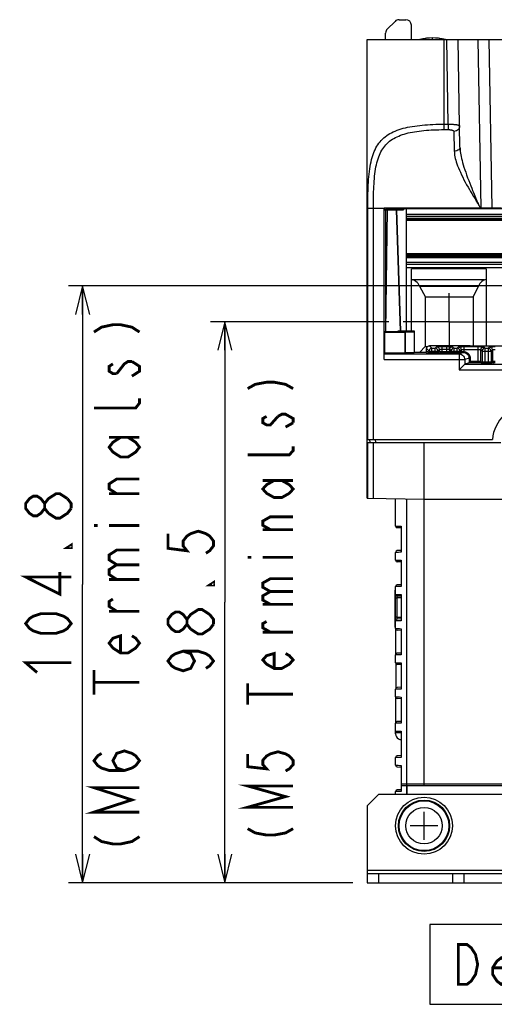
# Model space of a CAD drawing. Extents: x 30 to 410, y 34 to 287.
# Tile 38 of 66: x 234 to 267, y 37 to 107. Entities that reach past the tile are written whole.
import ezdxf

# ---------------------------------------------------------------- set-up
doc = ezdxf.new("R2010")
doc.units = 0
doc.header["$LTSCALE"] = 23.1
doc.linetypes.add('CENTER', pattern=[0.6, 0.375, -0.075, 0.075, -0.075])
doc.layers.get('0').update_dxf_attribs({"linetype": 'CONTINUOUS'})
for name, color, linetype in [('ALL_AXIS', 7, 'CONTINUOUS'), ('ALL_CURVE', 7, 'CONTINUOUS'), ('ALL_DIM', 7, 'CONTINUOUS'), ('ALL_FEATURES', 7, 'CONTINUOUS'), ('ALL_NOTE', 7, 'CONTINUOUS')]:
    doc.layers.add(name, color=color, linetype=linetype)
doc.dimstyles.get("Standard").update_dxf_attribs({"dimtxt": 2.5, "dimasz": 2.5, "dimexe": 1.25, "dimexo": 0.625, "dimtad": 1, "dimcen": 2.5, "dimazin": 3, "dimtfac": 1, "dimtmove": 0, "dimatfit": 3})

# ---------------------------------------------------------------- blocks, each defined once
blk = doc.blocks.new('_OPEN')
at = {"color": 0, "linetype": 'BYBLOCK'}
for p, q in [((0, 0), (-1, 0.25)), ((-1, -0.25), (0, 0)), ((-1, 0), (0, 0))]:
    blk.add_line(p, q, dxfattribs=at)
blk = doc.blocks.new('*D38')
at = {"layer": 'ALL_DIM', "color": 2, "linetype": 'CONTINUOUS'}
for p, q in [((259.611, 85.332), (247.085, 85.332)), ((248.085, 85.332), (248.085, 65.637)), ((248.085, 45.942), (248.085, 65.637)), ((257.085, 45.942), (247.085, 45.942))]:
    blk.add_line(p, q, dxfattribs=at)
at = {"layer": 'ALL_DIM', "color": 2, "linetype": 'CONTINUOUS', "xscale": 2, "yscale": 2, "zscale": 2}
for p, rotation in [((248.085, 85.332), 90), ((248.085, 45.942), 270)]:
    blk.add_blockref('_OPEN', p, dxfattribs=dict(at, rotation=rotation))
blk = doc.blocks.new('*D40')
at = {"layer": 'ALL_DIM', "color": 2, "linetype": 'CONTINUOUS'}
for p, q in [((277.674, 87.842), (237.085, 87.842)), ((238.085, 87.842), (238.085, 66.892)), ((238.085, 45.942), (238.085, 66.892)), ((257.085, 45.942), (237.085, 45.942))]:
    blk.add_line(p, q, dxfattribs=at)
at = {"layer": 'ALL_DIM', "color": 2, "linetype": 'CONTINUOUS', "xscale": 2, "yscale": 2, "zscale": 2}
for p, rotation in [((238.085, 87.842), 90), ((238.085, 45.942), 270)]:
    blk.add_blockref('_OPEN', p, dxfattribs=dict(at, rotation=rotation))

msp = doc.modelspace()

# ---------------------------------------------------------------- linework, layer by layer
at = {"layer": 'ALL_AXIS', "color": 7, "linetype": 'CENTER'}
for q in [(263.855, 87.332), (260.611, 85.332), (263.855, 83.332), (279.086, 85.332)]:
    msp.add_line((263.855, 85.332), q, dxfattribs=at)
at = {"layer": 'ALL_AXIS', "color": 7, "linetype": 'CONTINUOUS'}
for radius in [2, 1.8]:
    msp.add_circle((262.085, 49.942), radius, dxfattribs=at)
at = {"layer": 'ALL_AXIS', "color": 9, "linetype": 'CONTINUOUS'}
for radius in [1.749, 1.282]:
    msp.add_circle((262.085, 49.942), radius, dxfattribs=at)
at = {"layer": 'ALL_AXIS', "color": 7, "linetype": 'CONTINUOUS'}
msp.add_arc((262.685, 101.662), 3.6, 75.46217, 104.53783, dxfattribs=at)
at = {"layer": 'ALL_CURVE', "color": 40, "linetype": 'CONTINUOUS'}
for p, q in [((262.685, 105.163), (262.685, 105.262)), ((262.085, 48.962), (262.085, 50.922)), ((263.065, 49.942), (261.105, 49.942))]:
    msp.add_line(p, q, dxfattribs=at)
msp.add_arc((262.685, 101.662), 3.6, 76.5066, 103.4934, dxfattribs=at)
at = {"layer": 'ALL_DIM', "color": 2, "linetype": 'CONTINUOUS', "const_width": 0.2}
for points in [[(238.885, 84.608), (239.419, 84.952), (240.219, 85.124), (240.752, 85.124), (241.552, 84.952), (242.085, 84.608)], [(240.219, 82.372), (239.952, 82.2), (239.952, 81.856), (240.219, 81.684), (240.485, 81.684)], [(240.485, 81.684), (241.019, 82.372), (241.285, 82.544), (241.552, 82.544)], [(241.552, 82.544), (242.085, 82.2), (242.085, 81.856), (241.819, 81.684), (241.552, 81.512)], [(242.085, 79.964), (242.085, 79.62), (241.819, 79.276), (238.885, 79.276)], [(241.285, 77.212), (241.819, 76.868), (242.085, 76.524), (241.819, 76.18), (241.285, 75.836), (240.752, 75.836), (240.219, 76.18), (239.952, 76.524), (240.219, 76.868), (240.752, 77.212)], [(239.952, 77.212), (242.085, 77.212)], [(240.485, 73.256), (239.952, 73.6), (239.952, 73.944), (240.485, 74.288), (242.085, 74.288)], [(235.685, 71.88), (235.419, 72.224), (235.419, 72.568), (235.685, 72.912), (235.952, 73.084), (236.219, 73.256), (236.485, 73.256), (237.019, 72.912)], [(242.085, 73.256), (239.952, 73.256)], [(235.419, 72.224), (235.152, 71.88), (234.885, 71.708), (234.619, 71.708), (234.352, 71.88), (234.085, 72.224), (234.085, 72.568), (234.352, 72.912), (234.619, 73.084), (234.885, 73.084), (235.152, 72.912), (235.419, 72.568)], [(237.019, 72.912), (237.285, 72.568), (237.285, 72.224)], [(237.285, 72.224), (237.019, 71.88), (236.752, 71.708), (236.485, 71.536), (236.219, 71.536), (235.685, 71.88)], [(238.885, 71.02), (239.152, 71.02)], [(239.952, 71.02), (242.085, 71.02)], [(244.085, 70.453), (244.085, 69.421), (245.419, 69.249), (245.152, 69.593), (245.152, 69.937), (245.419, 70.281), (245.685, 70.453), (246.219, 70.625), (246.752, 70.453), (247.019, 70.281), (247.285, 69.937), (247.285, 69.593), (247.019, 69.249), (246.752, 69.077)], [(237.285, 69.644), (237.285, 69.472), (237.019, 69.472), (237.285, 69.644)], [(240.485, 68.268), (239.952, 68.612), (239.952, 68.956), (240.485, 69.3), (242.085, 69.3)], [(237.285, 67.408), (234.085, 67.408), (236.485, 66.204), (236.485, 67.752)], [(240.485, 67.236), (239.952, 67.58), (239.952, 67.924), (240.485, 68.268), (242.085, 68.268)], [(239.952, 67.236), (242.085, 67.236)], [(247.285, 67.013), (247.285, 66.841), (247.019, 66.841), (247.285, 67.013)], [(240.485, 65), (239.952, 65.344), (239.952, 65.688), (240.219, 65.86)], [(242.085, 65), (239.952, 65)], [(245.419, 64.089), (245.152, 63.745), (244.885, 63.573), (244.619, 63.573), (244.352, 63.745), (244.085, 64.089), (244.085, 64.433), (244.352, 64.777), (244.619, 64.949), (244.885, 64.949), (245.152, 64.777), (245.419, 64.433)], [(245.685, 63.745), (245.419, 64.089), (245.419, 64.433), (245.685, 64.777), (245.952, 64.949), (246.219, 65.121), (246.485, 65.121), (247.019, 64.777)], [(237.285, 64.14), (237.019, 63.796), (236.752, 63.624), (236.219, 63.452), (235.152, 63.452), (234.619, 63.624), (234.352, 63.796), (234.085, 64.14), (234.352, 64.484), (234.619, 64.656), (235.152, 64.828), (236.219, 64.828), (236.752, 64.656), (237.019, 64.484), (237.285, 64.14)], [(247.019, 64.777), (247.285, 64.433), (247.285, 64.089)], [(247.285, 64.089), (247.019, 63.745), (246.752, 63.573), (246.485, 63.401), (246.219, 63.401), (245.685, 63.745)], [(241.552, 63.28), (241.819, 63.108), (242.085, 62.764), (241.819, 62.42), (241.285, 62.076), (240.752, 62.076), (240.219, 62.42), (239.952, 62.764), (240.219, 63.108), (240.752, 63.28), (240.752, 62.076)], [(245.152, 62.197), (245.685, 62.025), (245.952, 61.509), (245.685, 60.993), (245.152, 60.821), (244.619, 60.993), (244.352, 61.165), (244.085, 61.509), (244.352, 61.853), (244.619, 62.025), (245.152, 62.197), (246.219, 62.197), (246.752, 62.025), (247.019, 61.853), (247.285, 61.509), (247.019, 61.165), (246.752, 60.993)], [(234.885, 60.7), (234.085, 61.388), (237.285, 61.388)], [(238.885, 59.152), (238.885, 60.872)], [(238.885, 60.012), (242.085, 60.012)], [(241.019, 53.82), (240.485, 53.992), (240.219, 54.508), (240.485, 55.024), (241.019, 55.196), (241.552, 55.024), (241.819, 54.852), (242.085, 54.508), (241.819, 54.164), (241.552, 53.992), (241.019, 53.82), (239.952, 53.82), (239.419, 53.992), (239.152, 54.164), (238.885, 54.508), (239.152, 54.852), (239.419, 55.024)], [(242.085, 50.896), (238.885, 50.896), (241.552, 51.756), (238.885, 52.616), (242.085, 52.616)], [(238.885, 49.176), (239.419, 48.832), (240.219, 48.66), (240.752, 48.66), (241.552, 48.832), (242.085, 49.176)]]:
    msp.add_lwpolyline(points, dxfattribs=at)
at = {"layer": 'ALL_FEATURES', "color": 7, "linetype": 'CONTINUOUS'}
for p, q in [((260.331, 106.542), (260.797, 106.542)), ((260.048, 106.425), (259.501, 105.878)), ((261.215, 105.142), (261.197, 106.149)), ((258.085, 72.932), (258.085, 105.142)), ((258.085, 105.142), (267.845, 105.142)), ((259.376, 105.142), (259.384, 105.602)), ((264.61, 97.591), (264.479, 105.142)), ((259.285, 82.669), (259.285, 93.302)), ((259.381, 93.165), (259.285, 93.302)), ((266.852, 93.302), (259.285, 93.302)), ((259.485, 93.191), (259.381, 84.702)), ((259.381, 93.165), (259.381, 84.669)), ((259.424, 93.165), (259.381, 93.165)), ((259.423, 93.26), (259.423, 93.24)), ((267.653, 93.26), (259.423, 93.26)), ((259.423, 93.24), (260.637, 93.24)), ((259.424, 93.227), (259.424, 93.204)), ((259.424, 93.227), (260.637, 93.227)), ((259.424, 93.204), (260.637, 93.204)), ((259.424, 93.191), (259.424, 93.165)), ((259.424, 93.191), (260.637, 93.191)), ((260.133, 93.191), (260.399, 84.663)), ((260.636, 93.26), (260.637, 93.191)), ((260.855, 84.663), (260.855, 93.26)), ((278.855, 92.867), (260.855, 92.867)), ((260.855, 92.735), (278.855, 92.735)), ((278.855, 92.59), (260.855, 92.59)), ((260.855, 92.487), (278.855, 92.487)), ((260.855, 92.467), (278.855, 92.467)), ((260.855, 90.125), (278.855, 90.125)), ((278.855, 90.073), (260.855, 90.073)), ((278.855, 89.993), (260.855, 89.993)), ((260.855, 89.971), (278.855, 89.971)), ((278.855, 89.919), (260.855, 89.919)), ((260.855, 89.852), (278.855, 89.852)), ((278.855, 89.355), (260.855, 89.355)), ((261.195, 84.663), (261.195, 89.05)), ((266.455, 89.05), (261.195, 89.05)), ((266.455, 89.05), (266.455, 83.606)), ((261.195, 88.322), (261.299, 88.284)), ((261.767, 87.835), (262.195, 87.062)), ((261.767, 87.835), (265.919, 87.835)), ((265.535, 87.068), (265.919, 87.835)), ((266.341, 88.284), (266.455, 88.33)), ((262.175, 87.082), (262.175, 83.582)), ((262.175, 87.082), (262.195, 87.062)), ((265.535, 87.062), (262.175, 87.062)), ((265.535, 87.067), (265.535, 83.606)), ((259.381, 84.669), (259.331, 84.598)), ((259.331, 83.128), (259.331, 84.598)), ((259.331, 84.598), (260.751, 84.598)), ((259.381, 84.669), (259.38, 84.641)), ((259.38, 84.641), (260.247, 84.641)), ((259.38, 84.629), (259.38, 84.608)), ((259.38, 84.629), (261.382, 84.629)), ((260.761, 84.608), (259.38, 84.608)), ((260.247, 84.663), (260.247, 84.641)), ((261.416, 84.663), (260.247, 84.663)), ((260.751, 84.598), (260.761, 84.608)), ((260.751, 83.128), (260.751, 84.598)), ((260.761, 84.608), (260.761, 83.138)), ((261.382, 84.629), (261.416, 84.663)), ((261.382, 84.629), (261.383, 83.16)), ((261.415, 83.192), (261.416, 84.663)), ((259.29, 83.069), (259.331, 83.128)), ((260.751, 83.128), (259.331, 83.128)), ((260.751, 83.128), (260.761, 83.138)), ((261.361, 83.138), (260.761, 83.138)), ((261.415, 83.192), (261.361, 83.138)), ((261.415, 83.192), (262.186, 83.192)), ((262.175, 83.582), (261.785, 83.192)), ((262.175, 83.602), (262.35, 83.602)), ((262.266, 83.272), (262.266, 83.442)), ((265.322, 83.641), (262.466, 83.641)), ((265.286, 83.606), (265.322, 83.641)), ((269.279, 83.606), (265.286, 83.606)), ((265.322, 83.606), (265.322, 83.641)), ((264.951, 82.351), (264.551, 81.951)), ((265.25, 82.45), (264.952, 82.351)), ((265.33, 82.53), (265.25, 82.45)), ((258.085, 77.062), (266.893, 77.062)), ((258.085, 76.862), (267.485, 76.862)), ((258.289, 76.862), (258.285, 77.062)), ((262.085, 52.86), (262.085, 76.862)), ((258.085, 72.932), (262.085, 72.862)), ((260.085, 70.987), (260.085, 72.897)), ((262.085, 72.862), (326.085, 72.862)), ((260.485, 70.862), (260.203, 70.867)), ((260.485, 70.979), (260.485, 69.141)), ((260.485, 69.262), (260.203, 69.257)), ((260.085, 68.587), (260.085, 69.137)), ((260.485, 68.462), (260.203, 68.467)), ((260.485, 68.579), (260.485, 66.741)), ((260.045, 63.887), (260.045, 66.487)), ((260.045, 66.487), (260.085, 66.487)), ((260.085, 63.787), (260.085, 66.737)), ((260.485, 66.862), (260.203, 66.857)), ((260.485, 66.062), (260.203, 66.067)), ((260.485, 66.179), (260.485, 64.341)), ((260.485, 64.462), (260.203, 64.457)), ((260.045, 63.887), (260.085, 63.887)), ((260.485, 63.662), (260.203, 63.667)), ((260.485, 63.779), (260.485, 61.941)), ((260.085, 61.387), (260.085, 61.937)), ((260.485, 62.062), (260.203, 62.057)), ((260.485, 61.262), (260.203, 61.267)), ((260.485, 61.379), (260.485, 59.541)), ((260.085, 58.987), (260.085, 59.537)), ((260.485, 59.662), (260.203, 59.657)), ((260.485, 58.862), (260.203, 58.867)), ((260.485, 58.979), (260.485, 57.141)), ((260.085, 56.39), (260.085, 57.137)), ((260.485, 57.262), (260.203, 57.257)), ((260.485, 56.462), (260.203, 56.467)), ((260.485, 56.579), (260.485, 54.741)), ((260.085, 54.187), (260.085, 54.737)), ((260.485, 54.862), (260.203, 54.857)), ((260.203, 54.067), (260.485, 54.062)), ((260.485, 54.179), (260.485, 52.342)), ((260.885, 52.742), (260.485, 52.749)), ((260.885, 52.742), (260.885, 52.142)), ((268.551, 52.742), (260.885, 52.742)), ((258.885, 52.142), (258.085, 51.342)), ((270.685, 52.142), (258.885, 52.142)), ((260.085, 52.142), (260.085, 52.337)), ((260.485, 52.462), (260.203, 52.457)), ((258.085, 51.342), (258.085, 45.942)), ((258.085, 46.582), (330.085, 46.582)), ((258.885, 46.582), (258.885, 45.942)), ((264.085, 46.582), (264.085, 45.942)), ((264.885, 46.582), (264.885, 45.942))]:
    msp.add_line(p, q, dxfattribs=at)
at = {"layer": 'ALL_FEATURES', "color": 9, "linetype": 'CONTINUOUS'}
for p, q in [((263.485, 105.142), (263.485, 98.823)), ((263.782, 99.205), (263.679, 105.142)), ((265.878, 105.142), (266.085, 93.302)), ((266.645, 105.142), (266.852, 93.302)), ((263.485, 99.205), (263.782, 99.205)), ((263.782, 99.205), (263.782, 98.823)), ((263.485, 98.823), (263.782, 98.823)), ((264.185, 98.694), (264.211, 97.307)), ((265.859, 93.635), (265.937, 93.502)), ((258.13, 77.062), (258.13, 93.302)), ((258.13, 93.302), (259.285, 93.302)), ((258.526, 77.062), (258.526, 93.302)), ((260.461, 84.663), (260.162, 93.191)), ((278.855, 92.501), (260.855, 92.501)), ((260.855, 90.121), (278.855, 90.121)), ((278.855, 89.481), (260.855, 89.481)), ((260.855, 89.152), (278.855, 89.152)), ((266.341, 88.284), (261.299, 88.284)), ((259.29, 83.069), (264.551, 83.069)), ((262.186, 83.192), (262.355, 83.136)), ((262.266, 83.442), (262.435, 83.272)), ((262.266, 83.272), (262.435, 83.216)), ((262.435, 83.272), (262.435, 83.216)), ((262.435, 83.272), (263.055, 83.272)), ((262.466, 83.641), (262.635, 83.472)), ((262.635, 83.131), (262.635, 83.472)), ((262.635, 83.472), (262.856, 83.472)), ((262.635, 83.211), (262.856, 83.211)), ((262.635, 83.131), (262.856, 83.131)), ((262.856, 83.472), (262.961, 83.578)), ((262.856, 83.131), (262.856, 83.472)), ((263.055, 83.272), (263.161, 83.378)), ((263.055, 83.272), (263.055, 83.216)), ((263.055, 83.216), (263.161, 83.251)), ((263.135, 83.136), (263.241, 83.171)), ((263.161, 83.251), (263.161, 83.378)), ((263.326, 83.253), (263.69, 83.253)), ((263.34, 83.173), (263.69, 83.173)), ((263.361, 83.173), (263.361, 83.598)), ((263.361, 83.598), (263.69, 83.598)), ((263.361, 83.398), (263.69, 83.398)), ((263.69, 83.173), (263.69, 83.598)), ((263.69, 83.253), (263.726, 83.253)), ((263.69, 83.173), (263.711, 83.173)), ((263.711, 83.173), (263.735, 83.173)), ((263.726, 83.253), (263.765, 83.253)), ((263.81, 83.171), (263.915, 83.136)), ((263.889, 83.251), (263.889, 83.378)), ((263.889, 83.378), (263.995, 83.272)), ((263.889, 83.251), (263.995, 83.216)), ((263.995, 83.272), (263.995, 83.216)), ((263.995, 83.272), (264.615, 83.272)), ((264.089, 83.578), (264.195, 83.472)), ((264.195, 83.131), (264.195, 83.472)), ((264.195, 83.472), (264.416, 83.472)), ((264.195, 83.211), (264.416, 83.211)), ((264.195, 83.131), (264.416, 83.131)), ((264.416, 83.472), (264.507, 83.563)), ((264.416, 83.131), (264.416, 83.472)), ((264.849, 83.168), (264.551, 83.069)), ((264.551, 83.069), (264.551, 81.951)), ((264.615, 83.272), (264.706, 83.364)), ((264.615, 83.272), (264.615, 83.216)), ((264.615, 83.216), (264.706, 83.246)), ((264.695, 83.136), (264.786, 83.166)), ((264.706, 83.364), (264.706, 83.246)), ((264.897, 83.166), (264.906, 83.245)), ((264.906, 83.245), (264.906, 83.583)), ((264.906, 83.583), (265.884, 83.583)), ((264.906, 83.384), (265.884, 83.384)), ((265.884, 82.45), (265.884, 83.583)), ((266.084, 82.528), (266.084, 83.364)), ((266.084, 83.364), (266.175, 83.272)), ((266.175, 83.272), (266.175, 82.498)), ((266.175, 83.272), (266.795, 83.272)), ((266.284, 83.563), (266.375, 83.472)), ((266.375, 82.413), (266.375, 83.472)), ((266.375, 83.472), (266.596, 83.472)), ((266.596, 83.472), (266.687, 83.563)), ((266.596, 83.472), (266.596, 82.413)), ((266.795, 83.272), (266.886, 83.364)), ((266.795, 83.272), (266.795, 82.498)), ((266.886, 83.364), (266.886, 82.528)), ((259.285, 82.669), (264.951, 82.669)), ((265.25, 82.769), (264.951, 82.669)), ((264.951, 82.669), (264.951, 82.351)), ((264.952, 82.351), (269.486, 82.351)), ((265.25, 82.769), (265.25, 82.45)), ((265.25, 82.769), (265.33, 82.769)), ((265.884, 82.45), (265.25, 82.45)), ((265.33, 82.769), (265.33, 82.53)), ((265.884, 82.53), (265.33, 82.53)), ((266.095, 82.418), (266.004, 82.448)), ((266.175, 82.498), (266.084, 82.528)), ((266.596, 82.493), (266.375, 82.493)), ((266.596, 82.413), (266.375, 82.413)), ((266.886, 82.528), (266.795, 82.498)), ((266.966, 82.448), (266.875, 82.418)), ((264.551, 81.951), (269.485, 81.951)), ((258.121, 76.862), (258.121, 72.931)), ((258.512, 76.862), (258.512, 72.925)), ((258.689, 76.862), (258.685, 77.062)), ((260.871, 52.86), (260.871, 72.883)), ((260.045, 66.087), (260.085, 66.087)), ((260.085, 65.947), (260.203, 65.947)), ((260.203, 64.577), (260.203, 65.947)), ((260.485, 65.942), (260.203, 65.947)), ((260.203, 64.577), (260.085, 64.577)), ((260.203, 64.577), (260.485, 64.582)), ((260.045, 64.287), (260.085, 64.287)), ((260.884, 52.86), (260.485, 52.866)), ((260.871, 52.142), (260.871, 52.742)), ((262.085, 52.86), (260.884, 52.86)), ((268.551, 52.86), (262.085, 52.86)), ((258.085, 46.822), (330.085, 46.822))]:
    msp.add_line(p, q, dxfattribs=at)
at = {"layer": 'ALL_FEATURES', "color": 3, "linetype": 'CONTINUOUS'}
msp.add_line((258.085, 45.942), (330.085, 45.942), dxfattribs=at)
at = {"layer": 'ALL_FEATURES', "color": 9, "linetype": 'CONTINUOUS'}
for points in [[(258.13, 93.302), (258.13, 93.509), (258.132, 93.716), (258.134, 93.922), (258.138, 94.127), (258.143, 94.332), (258.149, 94.534), (258.156, 94.735), (258.166, 94.934), (258.177, 95.13), (258.19, 95.324), (258.206, 95.514), (258.224, 95.7), (258.244, 95.882), (258.268, 96.06), (258.295, 96.232), (258.325, 96.4), (258.359, 96.562), (258.396, 96.719), (258.437, 96.87), (258.482, 97.015), (258.531, 97.154), (258.584, 97.288), (258.641, 97.415), (258.702, 97.537), (258.768, 97.654), (258.838, 97.765), (258.913, 97.871), (258.993, 97.972), (259.077, 98.068), (259.165, 98.158), (259.259, 98.244), (259.357, 98.326), (259.461, 98.403), (259.569, 98.476), (259.682, 98.544), (259.801, 98.608), (259.925, 98.669), (260.053, 98.725), (260.187, 98.778), (260.326, 98.827), (260.47, 98.872), (260.619, 98.914), (260.772, 98.953), (260.931, 98.988), (261.093, 99.021), (261.26, 99.05), (261.431, 99.076), (261.606, 99.1), (261.784, 99.121), (261.965, 99.139), (262.149, 99.155), (262.335, 99.169), (262.524, 99.18), (262.714, 99.189), (262.906, 99.196), (263.098, 99.201), (263.292, 99.204), (263.485, 99.205)], [(263.782, 99.205), (263.828, 99.206), (263.874, 99.205), (263.92, 99.205), (263.965, 99.204), (264.01, 99.202), (264.054, 99.2), (264.097, 99.198), (264.139, 99.195), (264.18, 99.192), (264.22, 99.189), (264.258, 99.185), (264.295, 99.181), (264.33, 99.176), (264.363, 99.171), (264.394, 99.165), (264.423, 99.159), (264.45, 99.153), (264.475, 99.147), (264.497, 99.14), (264.517, 99.132), (264.535, 99.125), (264.55, 99.117), (264.562, 99.109), (264.572, 99.101), (264.579, 99.092), (264.583, 99.083), (264.585, 99.074)], [(264.585, 99.074), (264.576, 98.99), (264.547, 98.91), (264.5, 98.838), (264.436, 98.777), (264.36, 98.732), (264.275, 98.704), (264.185, 98.694)], [(258.526, 93.302), (258.527, 93.496), (258.528, 93.689), (258.531, 93.882), (258.534, 94.074), (258.538, 94.265), (258.544, 94.455), (258.551, 94.642), (258.56, 94.828), (258.57, 95.012), (258.582, 95.193), (258.597, 95.37), (258.613, 95.545), (258.633, 95.715), (258.655, 95.881), (258.679, 96.043), (258.707, 96.199), (258.738, 96.351), (258.773, 96.497), (258.811, 96.638), (258.852, 96.774), (258.898, 96.905), (258.947, 97.029), (259, 97.149), (259.057, 97.263), (259.118, 97.372), (259.183, 97.476), (259.252, 97.575), (259.325, 97.669), (259.403, 97.759), (259.485, 97.844), (259.572, 97.924), (259.663, 98.001), (259.759, 98.073), (259.859, 98.141), (259.964, 98.205), (260.074, 98.265), (260.188, 98.321), (260.308, 98.374), (260.431, 98.423), (260.56, 98.469), (260.693, 98.512), (260.831, 98.551), (260.973, 98.587), (261.12, 98.62), (261.271, 98.65), (261.425, 98.678), (261.583, 98.702), (261.745, 98.725), (261.91, 98.744), (262.078, 98.761), (262.248, 98.776), (262.42, 98.789), (262.595, 98.8), (262.771, 98.808), (262.948, 98.815), (263.127, 98.819), (263.306, 98.822), (263.485, 98.823)], [(263.782, 98.823), (263.805, 98.823), (263.828, 98.822), (263.851, 98.821), (263.874, 98.82), (263.896, 98.818), (263.918, 98.816), (263.94, 98.814), (263.961, 98.811), (263.981, 98.808), (264.001, 98.804), (264.02, 98.8), (264.039, 98.796), (264.056, 98.791), (264.073, 98.786), (264.088, 98.781), (264.103, 98.775), (264.117, 98.769), (264.129, 98.762), (264.14, 98.756), (264.15, 98.749), (264.159, 98.742), (264.167, 98.734), (264.173, 98.726), (264.178, 98.719), (264.182, 98.71), (264.184, 98.702), (264.185, 98.694)], [(264.61, 97.591), (264.601, 97.528), (264.572, 97.469), (264.525, 97.415), (264.462, 97.37), (264.385, 97.336), (264.3, 97.314), (264.211, 97.307)], [(264.61, 97.591), (264.614, 97.495), (264.621, 97.394), (264.633, 97.287), (264.648, 97.174), (264.669, 97.054), (264.693, 96.927), (264.723, 96.793), (264.758, 96.652), (264.798, 96.503), (264.843, 96.347), (264.894, 96.182), (264.95, 96.01), (265.012, 95.829), (265.079, 95.64), (265.151, 95.447), (265.223, 95.258), (265.295, 95.073), (265.369, 94.882), (265.438, 94.704), (265.499, 94.548), (265.555, 94.41), (265.604, 94.287), (265.649, 94.176), (265.691, 94.075), (265.729, 93.985), (265.764, 93.904), (265.796, 93.83), (265.826, 93.763), (265.853, 93.701), (265.879, 93.646), (265.902, 93.595), (265.925, 93.549), (265.945, 93.507), (265.965, 93.469), (265.983, 93.433), (266, 93.402), (266.016, 93.373), (266.032, 93.348), (266.049, 93.327), (266.065, 93.31), (266.085, 93.302)], [(264.211, 97.307), (264.215, 97.217), (264.224, 97.122), (264.238, 97.021), (264.257, 96.915), (264.283, 96.803), (264.314, 96.684), (264.351, 96.558), (264.395, 96.426), (264.446, 96.287), (264.503, 96.14), (264.568, 95.986), (264.639, 95.825), (264.718, 95.656), (264.803, 95.479), (264.894, 95.299), (264.986, 95.122), (265.08, 94.95), (265.179, 94.775), (265.274, 94.612), (265.359, 94.47), (265.435, 94.344), (265.565, 94.129)], [(265.565, 94.129), (265.621, 94.037), (265.671, 93.954), (265.716, 93.878), (265.757, 93.809), (265.795, 93.746), (265.829, 93.688), (265.859, 93.635)], [(265.937, 93.502), (265.958, 93.465), (265.979, 93.431), (265.997, 93.4), (266.015, 93.372), (266.032, 93.348), (266.048, 93.326), (266.065, 93.31), (266.085, 93.302)], [(262.355, 83.136), (262.386, 83.142), (262.412, 83.159), (262.429, 83.185), (262.435, 83.216)], [(262.635, 83.472), (262.584, 83.465), (262.535, 83.445), (262.494, 83.413), (262.462, 83.372), (262.442, 83.324), (262.435, 83.272)], [(262.435, 83.216), (262.443, 83.215), (262.459, 83.214), (262.484, 83.213), (262.516, 83.212), (262.551, 83.212), (262.591, 83.211), (262.635, 83.211)], [(263.055, 83.272), (263.048, 83.324), (263.028, 83.372), (262.997, 83.413), (262.955, 83.445), (262.907, 83.465), (262.856, 83.472)], [(262.856, 83.211), (262.9, 83.211), (262.941, 83.212), (262.979, 83.212), (263.01, 83.213), (263.033, 83.214), (263.048, 83.215), (263.055, 83.216)], [(262.961, 83.578), (262.975, 83.583), (263.007, 83.587), (263.056, 83.591), (263.119, 83.594), (263.193, 83.596), (263.275, 83.597), (263.361, 83.598)], [(262.961, 83.578), (263.013, 83.571), (263.061, 83.551), (263.102, 83.519), (263.134, 83.478), (263.154, 83.43), (263.161, 83.378)], [(263.135, 83.136), (263.105, 83.142), (263.079, 83.159), (263.061, 83.185), (263.055, 83.216)], [(263.161, 83.378), (263.168, 83.383), (263.184, 83.387), (263.208, 83.391), (263.24, 83.394), (263.277, 83.396), (263.318, 83.398), (263.361, 83.398)], [(263.161, 83.251), (263.163, 83.251), (263.166, 83.252), (263.172, 83.252), (263.18, 83.252), (263.191, 83.252), (263.207, 83.252), (263.225, 83.253), (263.246, 83.253), (263.27, 83.253), (263.296, 83.253), (263.326, 83.253)], [(263.241, 83.171), (263.21, 83.177), (263.185, 83.195), (263.167, 83.221), (263.161, 83.251)], [(263.241, 83.171), (263.242, 83.171), (263.244, 83.172), (263.247, 83.172), (263.252, 83.172), (263.259, 83.172), (263.268, 83.172), (263.279, 83.173), (263.292, 83.173), (263.306, 83.173), (263.322, 83.173), (263.34, 83.173)], [(263.69, 83.598), (263.776, 83.597), (263.858, 83.596), (263.932, 83.594), (263.995, 83.591), (264.043, 83.587), (264.075, 83.583), (264.089, 83.578)], [(263.69, 83.398), (263.733, 83.398), (263.774, 83.396), (263.811, 83.394), (263.842, 83.391), (263.867, 83.387), (263.883, 83.383), (263.889, 83.378)], [(263.735, 83.173), (263.761, 83.173), (263.773, 83.173), (263.784, 83.172), (263.794, 83.172), (263.801, 83.172), (263.807, 83.172), (263.81, 83.171)], [(263.765, 83.253), (263.809, 83.253), (263.829, 83.253), (263.848, 83.252), (263.863, 83.252), (263.875, 83.252), (263.885, 83.252), (263.889, 83.251)], [(263.81, 83.171), (263.84, 83.177), (263.866, 83.195), (263.883, 83.221), (263.889, 83.251)], [(263.889, 83.378), (263.896, 83.43), (263.916, 83.478), (263.948, 83.519), (263.989, 83.551), (264.038, 83.571), (264.089, 83.578)], [(263.915, 83.136), (263.946, 83.142), (263.972, 83.159), (263.989, 83.185), (263.995, 83.216)], [(264.195, 83.472), (264.143, 83.465), (264.095, 83.445), (264.054, 83.413), (264.022, 83.372), (264.002, 83.324), (263.995, 83.272)], [(263.995, 83.216), (264.003, 83.215), (264.019, 83.214), (264.044, 83.213), (264.076, 83.212), (264.111, 83.212), (264.151, 83.211), (264.195, 83.211)], [(264.615, 83.272), (264.608, 83.324), (264.588, 83.372), (264.557, 83.413), (264.515, 83.445), (264.467, 83.465), (264.416, 83.472)], [(264.416, 83.211), (264.46, 83.211), (264.501, 83.212), (264.539, 83.212), (264.57, 83.213), (264.593, 83.214), (264.608, 83.215), (264.615, 83.216)], [(264.507, 83.563), (264.521, 83.568), (264.553, 83.572), (264.601, 83.576), (264.664, 83.579), (264.738, 83.581), (264.82, 83.583), (264.906, 83.583)], [(264.507, 83.563), (264.558, 83.556), (264.606, 83.536), (264.648, 83.505), (264.68, 83.463), (264.7, 83.415), (264.706, 83.364)], [(264.551, 83.069), (264.64, 83.059), (264.725, 83.029), (264.8, 82.982), (264.864, 82.918), (264.911, 82.843), (264.941, 82.758), (264.951, 82.669)], [(264.695, 83.136), (264.665, 83.142), (264.639, 83.159), (264.621, 83.185), (264.615, 83.216)], [(264.706, 83.364), (264.713, 83.368), (264.729, 83.372), (264.754, 83.376), (264.785, 83.379), (264.822, 83.382), (264.863, 83.383), (264.906, 83.384)], [(264.706, 83.246), (264.708, 83.247), (264.711, 83.247), (264.716, 83.247), (264.723, 83.247), (264.732, 83.247), (264.745, 83.247), (264.762, 83.248), (264.784, 83.248), (264.811, 83.248)], [(264.786, 83.166), (264.756, 83.172), (264.73, 83.19), (264.713, 83.216), (264.706, 83.246)], [(264.786, 83.166), (264.787, 83.167), (264.789, 83.167), (264.792, 83.167), (264.796, 83.167), (264.802, 83.167), (264.81, 83.167), (264.82, 83.168), (264.833, 83.168), (264.849, 83.168)], [(264.849, 83.168), (264.834, 83.175), (264.822, 83.192), (264.814, 83.218), (264.811, 83.248)], [(264.811, 83.248), (264.832, 83.248), (264.854, 83.248), (264.879, 83.247), (264.906, 83.245)], [(264.849, 83.168), (264.859, 83.168), (264.871, 83.168), (264.883, 83.167), (264.897, 83.166)], [(264.897, 83.166), (264.982, 83.146), (265.061, 83.108), (265.129, 83.055), (265.18, 82.995), (265.216, 82.929), (265.241, 82.854), (265.25, 82.769)], [(264.906, 83.245), (265.009, 83.221), (265.103, 83.176), (265.184, 83.113), (265.246, 83.04), (265.29, 82.961), (265.319, 82.871), (265.33, 82.769)], [(265.884, 83.583), (265.97, 83.583), (266.052, 83.581), (266.127, 83.579), (266.189, 83.576), (266.238, 83.572), (266.27, 83.568), (266.284, 83.563)], [(265.884, 83.384), (265.927, 83.383), (265.968, 83.382), (266.005, 83.379), (266.037, 83.376), (266.061, 83.372), (266.077, 83.368), (266.084, 83.364)], [(266.084, 83.364), (266.091, 83.415), (266.111, 83.463), (266.143, 83.505), (266.184, 83.536), (266.232, 83.556), (266.284, 83.563)], [(266.375, 83.472), (266.323, 83.465), (266.275, 83.445), (266.234, 83.413), (266.202, 83.372), (266.182, 83.324), (266.175, 83.272)], [(266.795, 83.272), (266.788, 83.324), (266.768, 83.372), (266.737, 83.413), (266.695, 83.445), (266.647, 83.465), (266.596, 83.472)], [(266.687, 83.563), (266.701, 83.568), (266.733, 83.572), (266.781, 83.576), (266.844, 83.579), (266.918, 83.581), (267, 83.583), (267.086, 83.583)], [(266.687, 83.563), (266.738, 83.556), (266.786, 83.536), (266.828, 83.505), (266.86, 83.463), (266.88, 83.415), (266.886, 83.364)], [(266.886, 83.364), (266.893, 83.368), (266.909, 83.372), (266.934, 83.376), (266.965, 83.379), (267.002, 83.382), (267.043, 83.383), (267.086, 83.384)], [(266.084, 82.528), (266.075, 82.529), (266.054, 82.529), (266.022, 82.53), (265.984, 82.53), (265.938, 82.53), (265.884, 82.53)], [(266.004, 82.448), (265.999, 82.449), (265.986, 82.449), (265.967, 82.45), (265.944, 82.45), (265.916, 82.45), (265.884, 82.45)], [(266.084, 82.528), (266.078, 82.498), (266.061, 82.472), (266.035, 82.454), (266.004, 82.448)], [(266.175, 82.498), (266.169, 82.467), (266.152, 82.441), (266.126, 82.424), (266.095, 82.418)], [(266.375, 82.493), (266.33, 82.493), (266.289, 82.494), (266.252, 82.494), (266.22, 82.495), (266.198, 82.496), (266.183, 82.497), (266.175, 82.498)], [(266.795, 82.498), (266.788, 82.497), (266.771, 82.496), (266.746, 82.495), (266.714, 82.494), (266.679, 82.494), (266.64, 82.493), (266.596, 82.493)], [(266.795, 82.498), (266.801, 82.467), (266.819, 82.441), (266.845, 82.424), (266.875, 82.418)], [(267.086, 82.53), (267.034, 82.53), (266.987, 82.53), (266.947, 82.53), (266.917, 82.529), (266.896, 82.529), (266.886, 82.528)], [(266.886, 82.528), (266.893, 82.498), (266.91, 82.472), (266.936, 82.454), (266.966, 82.448)], [(267.086, 82.45), (267.055, 82.45), (267.027, 82.45), (267.002, 82.45), (266.984, 82.449), (266.972, 82.449), (266.966, 82.448)], [(260.085, 70.987), (260.098, 70.987), (260.134, 70.986), (260.192, 70.984), (260.272, 70.983), (260.37, 70.981), (260.485, 70.979)], [(260.485, 69.141), (260.375, 69.14), (260.279, 69.139), (260.2, 69.138), (260.139, 69.137), (260.099, 69.137), (260.085, 69.137)], [(260.085, 68.587), (260.098, 68.587), (260.134, 68.586), (260.192, 68.584), (260.272, 68.583), (260.37, 68.581), (260.485, 68.579)], [(260.485, 66.741), (260.375, 66.74), (260.279, 66.739), (260.2, 66.738), (260.139, 66.737), (260.099, 66.737), (260.085, 66.737)], [(260.085, 66.187), (260.098, 66.187), (260.134, 66.186), (260.192, 66.184), (260.272, 66.183), (260.37, 66.181), (260.485, 66.179)], [(260.203, 65.947), (260.203, 65.974), (260.203, 65.999), (260.202, 66.022), (260.202, 66.041), (260.203, 66.055), (260.203, 66.064), (260.203, 66.067)], [(260.485, 64.341), (260.375, 64.34), (260.279, 64.339), (260.2, 64.338), (260.139, 64.337), (260.099, 64.337), (260.085, 64.337)], [(260.203, 64.457), (260.203, 64.46), (260.203, 64.469), (260.202, 64.483), (260.202, 64.502), (260.203, 64.525), (260.203, 64.551), (260.203, 64.577)], [(260.085, 63.787), (260.098, 63.787), (260.134, 63.786), (260.192, 63.784), (260.272, 63.783), (260.37, 63.781), (260.485, 63.779)], [(260.485, 61.941), (260.375, 61.94), (260.279, 61.939), (260.2, 61.938), (260.139, 61.937), (260.099, 61.937), (260.085, 61.937)], [(260.085, 61.387), (260.098, 61.387), (260.134, 61.386), (260.192, 61.384), (260.272, 61.383), (260.37, 61.381), (260.485, 61.379)], [(260.485, 59.541), (260.375, 59.54), (260.279, 59.539), (260.2, 59.538), (260.139, 59.537), (260.099, 59.537), (260.085, 59.537)], [(260.085, 58.987), (260.098, 58.987), (260.134, 58.986), (260.192, 58.984), (260.272, 58.983), (260.37, 58.981), (260.485, 58.979)], [(260.485, 57.141), (260.375, 57.14), (260.279, 57.139), (260.2, 57.138), (260.139, 57.137), (260.099, 57.137), (260.085, 57.137)], [(260.085, 56.587), (260.098, 56.587), (260.134, 56.586), (260.192, 56.584), (260.272, 56.583), (260.37, 56.581), (260.485, 56.579)], [(260.485, 54.741), (260.375, 54.74), (260.279, 54.739), (260.2, 54.738), (260.139, 54.737), (260.099, 54.737), (260.085, 54.737)], [(260.085, 54.187), (260.098, 54.187), (260.134, 54.186), (260.192, 54.184), (260.272, 54.183), (260.37, 54.181), (260.485, 54.179)], [(260.871, 52.765), (260.871, 52.791), (260.871, 52.824), (260.871, 52.86)], [(260.871, 52.742), (260.871, 52.748), (260.871, 52.765)], [(260.485, 52.342), (260.279, 52.339), (260.2, 52.338), (260.139, 52.338), (260.099, 52.337), (260.085, 52.337)]]:
    msp.add_lwpolyline(points, dxfattribs=at)
at = {"layer": 'ALL_FEATURES', "color": 7, "linetype": 'CONTINUOUS'}
for points in [[(267.652, 93.288), (267.637, 93.291), (267.591, 93.294), (267.517, 93.296), (267.418, 93.298), (267.297, 93.3), (267.158, 93.301), (267.008, 93.302), (266.852, 93.302)], [(261.766, 87.836), (261.724, 87.923), (261.669, 88.008), (261.599, 88.09), (261.514, 88.166), (261.414, 88.232), (261.299, 88.284)], [(266.341, 88.284), (266.239, 88.233), (266.15, 88.168), (266.073, 88.093), (266.009, 88.011), (265.958, 87.924), (265.919, 87.836)], [(259.285, 82.669), (259.285, 82.757), (259.286, 82.841), (259.286, 82.916), (259.287, 82.979), (259.288, 83.027), (259.289, 83.058), (259.29, 83.069)], [(262.186, 83.192), (262.211, 83.196), (262.233, 83.208), (262.251, 83.225), (262.262, 83.248), (262.266, 83.272)], [(262.266, 83.442), (262.273, 83.493), (262.293, 83.542), (262.325, 83.583), (262.366, 83.615), (262.414, 83.635), (262.466, 83.641)], [(262.355, 83.136), (262.366, 83.135), (262.389, 83.134), (262.424, 83.133), (262.469, 83.132), (262.518, 83.132), (262.573, 83.131), (262.635, 83.131)], [(262.856, 83.131), (262.917, 83.131), (262.975, 83.132), (263.028, 83.132), (263.072, 83.133), (263.103, 83.134), (263.125, 83.135), (263.135, 83.136)], [(263.915, 83.136), (263.926, 83.135), (263.949, 83.134), (263.984, 83.133), (264.029, 83.132), (264.078, 83.132), (264.133, 83.131), (264.195, 83.131)], [(264.416, 83.131), (264.477, 83.131), (264.535, 83.132), (264.588, 83.132), (264.632, 83.133), (264.663, 83.134), (264.685, 83.135), (264.695, 83.136)], [(264.951, 82.351), (264.951, 82.351), (264.952, 82.351)], [(266.375, 82.413), (266.312, 82.413), (266.254, 82.414), (266.202, 82.414), (266.158, 82.415), (266.127, 82.416), (266.106, 82.417), (266.095, 82.418)], [(266.875, 82.418), (266.865, 82.417), (266.842, 82.416), (266.806, 82.415), (266.761, 82.414), (266.712, 82.414), (266.658, 82.413), (266.596, 82.413)], [(260.085, 63.785), (260.088, 62.965), (260.091, 62.136), (260.091, 61.972)], [(260.092, 61.349), (260.092, 61.3), (260.092, 60.462), (260.092, 59.624), (260.092, 59.575)], [(260.091, 58.952), (260.091, 58.789), (260.088, 57.96), (260.085, 57.14)], [(260.085, 56.39), (260.099, 56.287), (260.139, 56.19), (260.202, 56.107), (260.285, 56.044), (260.382, 56.004), (260.485, 55.99)], [(260.884, 52.765), (260.884, 52.791), (260.884, 52.824), (260.884, 52.86)], [(260.885, 52.742), (260.884, 52.748), (260.884, 52.765)], [(262.086, 52.742), (262.086, 52.748), (262.085, 52.765), (262.085, 52.791), (262.085, 52.824), (262.085, 52.86)]]:
    msp.add_lwpolyline(points, dxfattribs=at)
for centre, radius, start, end in [((260.331, 106.142), 0.4, 90, 135), ((260.797, 106.142), 0.4, 1, 90), ((259.784, 105.595), 0.4, 135, 179), ((269.485, 76.862), 2.6, 4.41173, 175.58827), ((260.205, 70.987), 0.12, 180, 269), ((260.205, 69.137), 0.12, 91, 180), ((260.205, 68.587), 0.12, 180, 269), ((260.205, 66.737), 0.12, 91, 180), ((260.205, 66.187), 0.12, 180, 269), ((260.205, 64.337), 0.12, 91, 180), ((260.205, 63.787), 0.12, 180, 269), ((260.205, 61.937), 0.12, 91, 180), ((260.205, 61.387), 0.12, 180, 269), ((260.205, 59.537), 0.12, 91, 180), ((260.205, 58.987), 0.12, 180, 269), ((260.205, 57.137), 0.12, 91, 180), ((260.205, 56.587), 0.12, 180, 269), ((260.205, 54.737), 0.12, 91, 180), ((260.205, 54.187), 0.12, 180, 269), ((260.205, 52.337), 0.12, 91, 180)]:
    msp.add_arc(centre, radius, start, end, dxfattribs=at)
at = {"layer": 'ALL_NOTE', "color": 2, "linetype": 'CONTINUOUS', "const_width": 0.2}
for points in [[(249.685, 80.636), (250.218, 80.936), (251.018, 81.086), (251.552, 81.086), (252.352, 80.936), (252.885, 80.636)], [(251.818, 78.686), (252.085, 78.836), (252.352, 78.836), (252.618, 78.686), (252.885, 78.536), (252.885, 78.236)], [(251.018, 78.686), (250.752, 78.536), (250.752, 78.236), (251.018, 78.086), (251.285, 78.086), (251.818, 78.686)], [(252.885, 78.236), (252.352, 77.936)], [(252.885, 76.586), (252.885, 76.286), (252.618, 75.986), (249.685, 75.986)], [(252.085, 74.186), (252.618, 73.886), (252.885, 73.586), (252.618, 73.286), (252.085, 72.986), (251.552, 72.986), (251.018, 73.286), (250.752, 73.586), (251.018, 73.886), (251.552, 74.186)], [(250.752, 74.186), (252.885, 74.186)], [(251.285, 70.736), (250.752, 71.036), (250.752, 71.336), (251.285, 71.636), (252.885, 71.636)], [(252.885, 70.736), (250.752, 70.736)], [(249.685, 68.786), (249.952, 68.786)], [(250.752, 68.786), (252.885, 68.786)], [(251.285, 66.386), (250.752, 66.686), (250.752, 66.986), (251.285, 67.286), (252.885, 67.286)], [(251.285, 65.486), (250.752, 65.786), (250.752, 66.086), (251.285, 66.386), (252.885, 66.386)], [(250.752, 65.486), (252.885, 65.486)], [(251.285, 63.536), (250.752, 63.836), (250.752, 64.136), (251.018, 64.286)], [(252.885, 63.536), (250.752, 63.536)], [(252.352, 62.036), (252.618, 61.886), (252.885, 61.586), (252.618, 61.286), (252.085, 60.986), (251.552, 60.986), (251.018, 61.286), (250.752, 61.586), (251.018, 61.886), (251.552, 62.036), (251.552, 60.986)], [(249.685, 58.436), (249.685, 59.936)], [(249.685, 59.186), (252.885, 59.186)], [(249.685, 54.986), (249.685, 54.086), (251.018, 53.936), (250.752, 54.236), (250.752, 54.536), (251.018, 54.836), (251.285, 54.986), (251.818, 55.136), (252.352, 54.986), (252.618, 54.836), (252.885, 54.536), (252.885, 54.236), (252.618, 53.936), (252.352, 53.786)], [(252.885, 51.236), (249.685, 51.236), (252.352, 51.986), (249.685, 52.736), (252.885, 52.736)], [(249.685, 49.736), (250.218, 49.436), (251.018, 49.286), (251.552, 49.286), (252.352, 49.436), (252.885, 49.736)], [(264.5, 41.602), (265.102, 41.602), (265.403, 41.368), (265.553, 41.135), (265.704, 40.902), (265.854, 40.202), (265.704, 39.502), (265.553, 39.268), (265.403, 39.035), (265.102, 38.802), (264.5, 38.802), (264.5, 41.602)], [(267.961, 39.268), (267.811, 39.035), (267.51, 38.802), (267.209, 39.035), (266.908, 39.502), (266.908, 39.968), (267.209, 40.435), (267.51, 40.668), (267.811, 40.435), (267.961, 39.968), (266.908, 39.968)]]:
    msp.add_lwpolyline(points, dxfattribs=at)
at = {"layer": 'ALL_NOTE', "color": 2, "linetype": 'CONTINUOUS'}
msp.add_lwpolyline([(262.498, 37.402), (332.722, 37.402), (332.722, 43.002), (262.498, 43.002), (262.498, 37.402)], dxfattribs=at)

# ---------------------------------------------------------------- dimensions: what is measured, and where the dimension line sits
at = {"layer": 'ALL_DIM', "color": 2, "linetype": 'CONTINUOUS'}
for base, p1, picture, middle in [((238.085, 45.942), (278.674, 87.842), '*D40', (238.085, 60.012)), ((248.085, 45.942), (260.611, 85.332), '*D38', (248.085, 60.133))]:
    dim = msp.add_linear_dim(base=base, p1=p1, p2=(258.085, 45.942), angle=270, dimstyle='Standard', dxfattribs=at)
    dim.commit()
    dim.dimension.update_dxf_attribs({"geometry": picture, "text_midpoint": middle, "dimtype": 128})

doc.saveas('drawing.dxf')
